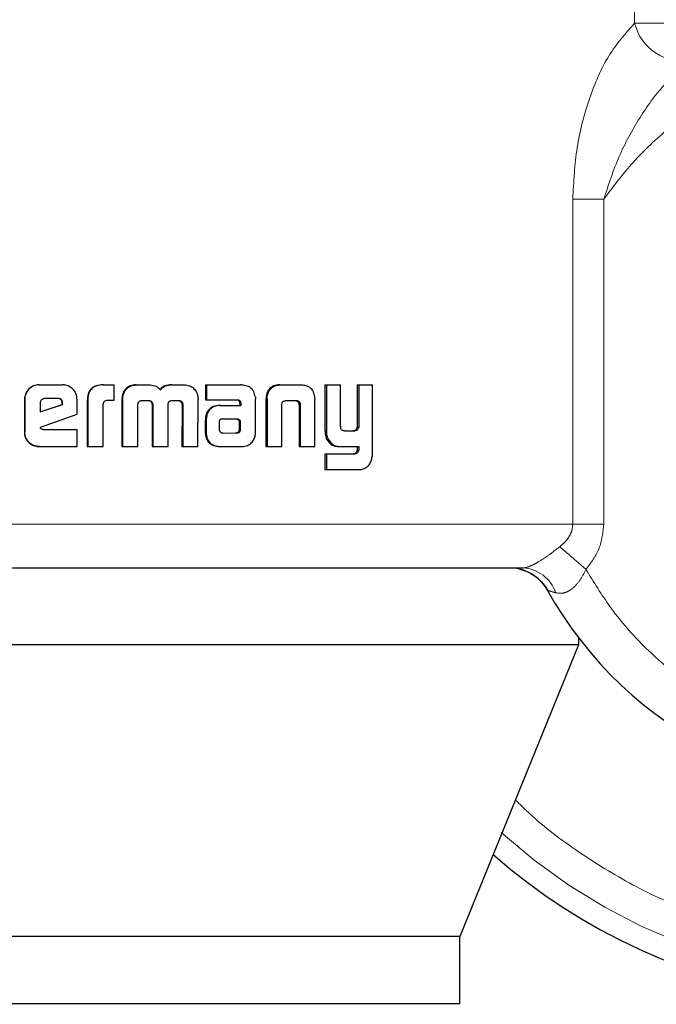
# Model space of a CAD drawing. Header units: millimetres. Extents: x 18 to 263, y 61 to 154.
# Tile 43 of 74: x 163.799 to 164.556, y 61.186 to 62.357. Entities that reach past the tile are written whole.
import ezdxf

# ---------------------------------------------------------------- set-up
doc = ezdxf.new("R2010")
doc.units = ezdxf.units.MM
doc.linetypes.add('PHANTOM', pattern=[12.7, 6.35, -1.27, 1.27, -1.27, 1.27, -1.27])

msp = doc.modelspace()

# ---------------------------------------------------------------- linework, layer by layer
at = {"color": 8, "linetype": 'PHANTOM', "lineweight": 18}
for p, q in [((164.53, 63.1452), (164.53, 62.3526)), ((164.53, 62.3526), (164.5708, 62.3526)), ((164.4566, 62.1434), (164.4566, 61.7571)), ((164.4935, 62.1434), (164.4566, 62.1434)), ((164.4935, 61.7571), (164.4935, 62.1434)), ((164.0935, 61.9052), (164.0921, 61.9052)), ((164.1314, 61.899), (164.1329, 61.899)), ((164.02, 61.8809), (164.0211, 61.8809)), ((164.0584, 61.8815), (164.0597, 61.8815)), ((164.1622, 61.868), (164.1639, 61.868)), ((164.1967, 61.8407), (164.1985, 61.8407)), ((164.4566, 61.7571), (163.7428, 61.7571)), ((164.4566, 61.7571), (164.4935, 61.7571))]:
    msp.add_line(p, q, dxfattribs=at)
at = {"color": 7, "linetype": 'Continuous', "lineweight": 25}
for p, q in [((163.8224, 61.9227), (163.8227, 61.9227)), ((163.8227, 61.9227), (163.8505, 61.9227)), ((163.8984, 61.9227), (163.899, 61.9227)), ((163.899, 61.9227), (163.9115, 61.9227)), ((163.9115, 61.9227), (163.9115, 61.9041)), ((163.9377, 61.9227), (163.9385, 61.9227)), ((163.9385, 61.9227), (163.9525, 61.9227)), ((163.98, 61.9227), (163.9809, 61.9227)), ((163.9809, 61.9227), (163.9948, 61.9227)), ((164.0203, 61.9227), (164.0203, 61.905)), ((164.0203, 61.9227), (164.0214, 61.9227)), ((164.0214, 61.9227), (164.0214, 61.905)), ((164.0214, 61.9227), (164.0619, 61.9227)), ((164.1084, 61.9227), (164.1099, 61.9227)), ((164.1099, 61.9227), (164.1339, 61.9227)), ((164.1622, 61.9227), (164.1622, 61.868)), ((164.1622, 61.9227), (164.1639, 61.9227)), ((164.1639, 61.9227), (164.1639, 61.868)), ((164.1639, 61.9227), (164.1808, 61.9227)), ((164.1808, 61.8738), (164.1808, 61.9227)), ((164.2004, 61.9227), (164.2004, 61.8726)), ((164.2004, 61.9227), (164.2023, 61.9227)), ((164.2023, 61.9227), (164.2023, 61.8726)), ((164.2023, 61.9227), (164.2187, 61.9227)), ((164.2187, 61.842), (164.2187, 61.9227)), ((163.8052, 61.9053), (163.8054, 61.9053)), ((163.8052, 61.9053), (163.8052, 61.8667)), ((163.8054, 61.9053), (163.8054, 61.8667)), ((163.8453, 61.9064), (163.8291, 61.9064)), ((163.8677, 61.8879), (163.8677, 61.9053)), ((163.8798, 61.9038), (163.8798, 61.8494)), ((163.8798, 61.9038), (163.8803, 61.9038)), ((163.8803, 61.9038), (163.8803, 61.8494)), ((163.9115, 61.9041), (163.9035, 61.9041)), ((163.9209, 61.9051), (163.9209, 61.8494)), ((163.9209, 61.9051), (163.9216, 61.9051)), ((163.9216, 61.9051), (163.9216, 61.8494)), ((163.924, 61.915), (163.9232, 61.915)), ((163.9448, 61.9041), (163.9537, 61.9041)), ((163.9804, 61.9041), (163.9883, 61.9041)), ((164.0113, 61.8494), (164.0114, 61.9051)), ((164.0203, 61.905), (164.0214, 61.905)), ((164.0214, 61.905), (164.0583, 61.905)), ((164.0796, 61.8666), (164.0797, 61.9055)), ((164.0921, 61.9052), (164.0921, 61.8494)), ((164.0923, 61.9086), (164.0937, 61.9086)), ((164.0935, 61.9052), (164.0935, 61.8494)), ((164.1165, 61.9041), (164.1273, 61.9041)), ((164.1498, 61.9086), (164.1501, 61.9052)), ((164.1501, 61.8494), (164.1501, 61.9052)), ((163.8239, 61.9014), (163.8239, 61.8906)), ((163.8239, 61.8906), (163.8503, 61.8995)), ((163.8239, 61.8907), (163.8499, 61.8995)), ((163.8503, 61.9013), (163.8499, 61.9013)), ((163.8499, 61.8995), (163.8499, 61.9013)), ((163.8503, 61.8995), (163.8499, 61.8995)), ((163.8503, 61.8995), (163.8503, 61.9013)), ((163.8988, 61.8494), (163.8988, 61.9001)), ((163.9399, 61.8494), (163.9397, 61.8985)), ((163.9567, 61.8993), (163.9567, 61.8494)), ((163.9567, 61.8993), (163.9576, 61.8993)), ((163.9576, 61.8993), (163.9576, 61.8494)), ((163.9758, 61.8494), (163.9758, 61.8993)), ((163.991, 61.9027), (163.992, 61.9027)), ((163.9924, 61.8985), (163.9922, 61.8494)), ((163.9924, 61.8985), (163.9934, 61.8985)), ((163.9934, 61.8985), (163.9932, 61.8494)), ((164.0372, 61.8982), (164.0384, 61.8982)), ((164.0384, 61.8982), (164.0621, 61.8982)), ((164.0607, 61.9022), (164.0607, 61.9012)), ((164.0607, 61.9022), (164.062, 61.9022)), ((164.0607, 61.9012), (164.062, 61.9012)), ((164.0609, 61.9001), (164.0609, 61.8982)), ((164.0609, 61.9001), (164.0621, 61.9001)), ((164.062, 61.9022), (164.062, 61.9012)), ((164.0621, 61.9001), (164.0621, 61.8982)), ((164.111, 61.8494), (164.111, 61.9)), ((164.1313, 61.9), (164.1328, 61.9)), ((164.1314, 61.899), (164.1314, 61.8494)), ((164.1329, 61.899), (164.1329, 61.8494)), ((163.8242, 61.8726), (163.8677, 61.8879)), ((164.02, 61.8809), (164.02, 61.8659)), ((164.0211, 61.8809), (164.0211, 61.8659)), ((164.0399, 61.882), (164.0391, 61.8818)), ((164.0409, 61.882), (164.0399, 61.882)), ((164.0572, 61.8821), (164.0409, 61.882)), ((163.8273, 61.8697), (163.8677, 61.8697)), ((163.8677, 61.8494), (163.8677, 61.8697)), ((164.0364, 61.8783), (164.0364, 61.8772)), ((164.0364, 61.8772), (164.0364, 61.8697)), ((164.0607, 61.8698), (164.0606, 61.8779)), ((164.0618, 61.8779), (164.0606, 61.8779)), ((164.062, 61.8698), (164.0607, 61.8698)), ((164.062, 61.8698), (164.0618, 61.8779)), ((164.2004, 61.8726), (164.2023, 61.8726)), ((163.8052, 61.8667), (163.8054, 61.8667)), ((164.02, 61.8659), (164.0211, 61.8659)), ((164.0203, 61.8626), (164.0214, 61.8626)), ((164.0409, 61.8654), (164.0562, 61.8655)), ((164.041, 61.8654), (164.0574, 61.8655)), ((164.0574, 61.8655), (164.0562, 61.8655)), ((164.061, 61.8669), (164.0597, 61.8669)), ((164.1645, 61.8577), (164.1662, 61.8577)), ((164.1853, 61.868), (164.1971, 61.868)), ((164.1964, 61.8681), (164.1982, 61.8681)), ((163.8227, 61.8494), (163.8224, 61.8494)), ((163.8227, 61.8494), (163.8677, 61.8494)), ((163.8798, 61.8494), (163.8803, 61.8494)), ((163.8803, 61.8494), (163.8988, 61.8494)), ((163.9209, 61.8494), (163.9216, 61.8494)), ((163.9216, 61.8494), (163.9399, 61.8494)), ((163.9567, 61.8494), (163.9576, 61.8494)), ((163.9576, 61.8494), (163.9758, 61.8494)), ((163.9922, 61.8494), (163.9932, 61.8494)), ((163.9932, 61.8494), (164.0113, 61.8494)), ((164.0381, 61.8494), (164.0393, 61.8494)), ((164.0393, 61.8494), (164.0637, 61.8494)), ((164.0921, 61.8494), (164.0935, 61.8494)), ((164.0935, 61.8494), (164.111, 61.8494)), ((164.1314, 61.8494), (164.1329, 61.8494)), ((164.1329, 61.8494), (164.1501, 61.8494)), ((164.1789, 61.8494), (164.1807, 61.8494)), ((164.1807, 61.8494), (164.2023, 61.8494)), ((164.2004, 61.8494), (164.2004, 61.8451)), ((164.2023, 61.8494), (164.2023, 61.8451)), ((164.1622, 61.8406), (164.1622, 61.822)), ((164.1622, 61.8406), (164.1639, 61.8406)), ((164.1639, 61.8406), (164.1639, 61.822)), ((164.1639, 61.8406), (164.1975, 61.8406)), ((164.2004, 61.8451), (164.2023, 61.8451)), ((164.1622, 61.822), (164.1639, 61.822)), ((164.1639, 61.822), (164.2031, 61.822)), ((164.4635, 61.6138), (162.9274, 61.6138)), ((164.4635, 61.6138), (164.3225, 61.2668)), ((164.4635, 61.6222), (164.4635, 61.6138)), ((164.3225, 61.2668), (163.0488, 61.2668)), ((164.3225, 61.1868), (164.3225, 61.2668)), ((164.3225, 61.1868), (163.0488, 61.1868))]:
    msp.add_line(p, q, dxfattribs=at)
at = {"color": 8, "linetype": 'PHANTOM', "lineweight": 18}
for centre, radius, start, end in [((164.5876, 62.367), 0.0593, 194.1112, 279.1062), ((164.8359, 61.9063), 0.6941, 227.9991, 0), ((164.3952, 61.6617), 0.0434, 18.5507, 87.08)]:
    msp.add_arc(centre, radius, start, end, dxfattribs=at)
at = {"color": 7, "linetype": 'Continuous', "lineweight": 25}
for centre, radius, start, end in [((164.8359, 61.9063), 0.4685, 209.1217, 56.7142), ((164.8359, 61.9063), 0.72, 228.7799, 0), ((164.3812, 61.653), 0.0521, 29.1217, 90)]:
    msp.add_arc(centre, radius, start, end, dxfattribs=at)
at = {"color": 8, "linetype": 'PHANTOM', "lineweight": 18}
for points, knots in [([(164.53, 62.3526), (164.5193, 62.3405), (164.4979, 62.3165), (164.4752, 62.2633), (164.4598, 62.2053), (164.4577, 62.164), (164.4566, 62.1434)], [0, 0, 0, 0, 0.250124, 0.499331, 0.749126, 1, 1, 1, 1]), ([(164.4723, 61.7034), (164.4815, 61.6883), (164.5007, 61.6567), (164.5386, 61.6129), (164.5855, 61.5715), (164.6423, 61.5355), (164.708, 61.5078), (164.7808, 61.4913), (164.8578, 61.4881), (164.9353, 61.4994), (165.009, 61.525), (165.0755, 61.563), (165.132, 61.6106), (165.1771, 61.6644), (165.2107, 61.7212), (165.2336, 61.7782), (165.247, 61.8332), (165.2529, 61.8862), (165.2522, 61.9397), (165.244, 61.9957), (165.2268, 62.0546), (165.1988, 62.1144), (165.159, 62.1724), (165.1073, 62.2252), (165.0448, 62.2694), (164.9738, 62.3019), (164.8978, 62.3206), (164.8209, 62.3248), (164.7468, 62.3153), (164.6787, 62.294), (164.6188, 62.2637), (164.5681, 62.227), (164.5262, 62.187), (164.5041, 62.1575), (164.4935, 62.1434)], [0, 0, 0, 0, 0.024626, 0.051455, 0.080502, 0.111688, 0.144811, 0.179531, 0.215376, 0.25177, 0.288076, 0.323673, 0.358006, 0.390637, 0.421263, 0.449718, 0.475951, 0.499998, 0.52406, 0.550308, 0.578778, 0.609419, 0.642062, 0.676405, 0.712009, 0.748318, 0.78471, 0.82055, 0.855261, 0.888371, 0.919543, 0.948576, 0.975389, 1, 1, 1, 1]), ([(164.4935, 62.1434), (164.4991, 62.1606), (164.5102, 62.1944), (164.535, 62.2399), (164.5634, 62.2798), (164.586, 62.2991), (164.597, 62.3085)], [0, 0, 0, 0, 0.265014, 0.521284, 0.766879, 1, 1, 1, 1]), ([(165.4907, 61.9063), (165.4902, 61.887), (165.4892, 61.847), (165.4805, 61.7855), (165.4651, 61.7203), (165.4409, 61.6519), (165.4063, 61.5813), (165.3643, 61.5171), (165.317, 61.4603), (165.2666, 61.4114), (165.2088, 61.3664), (165.1441, 61.3269), (165.0732, 61.2943), (164.9971, 61.27), (164.9174, 61.2549), (164.8359, 61.2498), (164.7544, 61.2549), (164.6747, 61.27), (164.5987, 61.2943), (164.5276, 61.3268), (164.4632, 61.3666), (164.4169, 61.4011), (164.3941, 61.4238), (164.3885, 61.4294)], [0, 0, 0, 0, 0.038195, 0.078918, 0.122126, 0.170129, 0.221696, 0.276885, 0.320981, 0.367142, 0.415234, 0.465063, 0.516374, 0.568856, 0.622148, 0.675856, 0.729563, 0.782855, 0.835338, 0.886648, 0.936478, 0.984569, 1, 1, 1, 1]), ([(164.4411, 61.7303), (164.4434, 61.7322), (164.4476, 61.7358), (164.4526, 61.7424), (164.456, 61.7496), (164.4564, 61.7547), (164.4566, 61.7571)], [0, 0, 0, 0, 0.276691, 0.532904, 0.771966, 1, 1, 1, 1]), ([(164.4723, 61.7034), (164.4783, 61.7114), (164.4902, 61.7274), (164.4924, 61.7472), (164.4935, 61.7571)], [0, 0, 0, 0, 0.500879, 1, 1, 1, 1]), ([(164.3975, 61.7051), (164.3985, 61.7052), (164.4007, 61.7053), (164.405, 61.7068), (164.41, 61.709), (164.4177, 61.7132), (164.4285, 61.7205), (164.4368, 61.7269), (164.4411, 61.7303)], [0, 0, 0, 0, 0.118401, 0.234247, 0.350618, 0.469017, 0.720981, 1, 1, 1, 1]), ([(164.4411, 61.7303), (164.4431, 61.7286), (164.4471, 61.7251), (164.4548, 61.7185), (164.4634, 61.7111), (164.4694, 61.7059), (164.4723, 61.7034)], [0, 0, 0, 0, 0.246736, 0.500007, 0.753276, 1, 1, 1, 1]), ([(164.4364, 61.6755), (164.4395, 61.6751), (164.4442, 61.6744), (164.451, 61.6771), (164.4575, 61.6813), (164.4654, 61.69), (164.47, 61.6988), (164.4723, 61.7034)], [0, 0, 0, 0, 0.248984, 0.36944, 0.488646, 0.733647, 1, 1, 1, 1]), ([(164.4267, 61.6784), (164.4268, 61.6783), (164.4271, 61.6783), (164.4296, 61.6775), (164.4337, 61.6763), (164.4364, 61.6755)], [0, 0, 0, 0, 0.24393, 0.491216, 1, 1, 1, 1])]:
    msp.add_open_spline(points, degree=3, knots=knots, dxfattribs=at)
at = {"color": 7, "linetype": 'Continuous', "lineweight": 25}
for points, knots in [([(163.8224, 61.9227), (163.8202, 61.9225), (163.8158, 61.922), (163.8105, 61.9183), (163.8067, 61.9134), (163.8053, 61.9088), (163.8052, 61.9061), (163.8052, 61.9053)], [0, 0, 0, 0, 0.241651, 0.484809, 0.698274, 0.917573, 1, 1, 1, 1]), ([(163.8227, 61.9227), (163.8205, 61.9225), (163.8161, 61.922), (163.8107, 61.9182), (163.8069, 61.9133), (163.8055, 61.9088), (163.8054, 61.9061), (163.8054, 61.9053)], [0, 0, 0, 0, 0.242858, 0.487206, 0.701498, 0.91994, 1, 1, 1, 1]), ([(163.8677, 61.9053), (163.8675, 61.9076), (163.8671, 61.912), (163.8633, 61.9174), (163.8584, 61.9212), (163.8539, 61.9226), (163.8512, 61.9227), (163.8505, 61.9227)], [0, 0, 0, 0, 0.242788, 0.486944, 0.700808, 0.920418, 1, 1, 1, 1]), ([(163.8984, 61.9227), (163.8957, 61.9225), (163.8914, 61.9223), (163.8859, 61.9197), (163.8826, 61.9161), (163.8801, 61.9107), (163.8799, 61.9065), (163.8798, 61.9038)], [0, 0, 0, 0, 0.264573, 0.426955, 0.590397, 0.738817, 1, 1, 1, 1]), ([(163.899, 61.9227), (163.8963, 61.9225), (163.892, 61.9223), (163.8865, 61.9196), (163.8831, 61.9161), (163.8807, 61.9107), (163.8805, 61.9065), (163.8803, 61.9038)], [0, 0, 0, 0, 0.266681, 0.429107, 0.592559, 0.741002, 1, 1, 1, 1]), ([(163.9377, 61.9227), (163.9355, 61.9225), (163.9316, 61.9222), (163.9265, 61.9192), (163.9243, 61.9164), (163.9232, 61.915)], [0, 0, 0, 0, 0.3841883, 0.690387, 1, 1, 1, 1]), ([(163.924, 61.915), (163.9254, 61.9168), (163.9281, 61.9201), (163.9335, 61.9224), (163.9369, 61.9226), (163.9385, 61.9227)], [0, 0, 0, 0, 0.4064119, 0.7245136, 1, 1, 1, 1]), ([(163.9525, 61.9227), (163.9551, 61.9225), (163.9591, 61.9223), (163.9639, 61.9198), (163.9658, 61.9176), (163.9667, 61.9163), (163.9667, 61.9162)], [0, 0, 0, 0, 0.483323, 0.726048, 0.969936, 1, 1, 1, 1]), ([(163.98, 61.9227), (163.9772, 61.9225), (163.9732, 61.9223), (163.9682, 61.9196), (163.9666, 61.9173), (163.9659, 61.9162)], [0, 0, 0, 0, 0.500171, 0.750196, 1, 1, 1, 1]), ([(163.9667, 61.9162), (163.9675, 61.9173), (163.9691, 61.9196), (163.9741, 61.9223), (163.9782, 61.9225), (163.9809, 61.9227)], [0, 0, 0, 0, 0.249419, 0.499467, 1, 1, 1, 1]), ([(163.9948, 61.9227), (163.997, 61.9225), (164.0008, 61.9222), (164.0059, 61.9192), (164.008, 61.9164), (164.009, 61.915)], [0, 0, 0, 0, 0.385737, 0.692182, 1, 1, 1, 1]), ([(164.0649, 61.9224), (164.0644, 61.9225), (164.0634, 61.9226), (164.0624, 61.9227), (164.0619, 61.9227)], [0, 0, 0, 0, 0.500473, 1, 1, 1, 1]), ([(164.0794, 61.9087), (164.0789, 61.9107), (164.0781, 61.9143), (164.075, 61.9184), (164.0707, 61.9213), (164.0671, 61.922), (164.0649, 61.9224)], [0, 0, 0, 0, 0.282974, 0.488492, 0.693741, 1, 1, 1, 1]), ([(164.1084, 61.9227), (164.1059, 61.9225), (164.1019, 61.9222), (164.0971, 61.9192), (164.094, 61.9153), (164.0928, 61.9114), (164.0924, 61.909), (164.0923, 61.9086)], [0, 0, 0, 0, 0.32828, 0.515883, 0.703929, 0.942648, 1, 1, 1, 1]), ([(164.0937, 61.9086), (164.0942, 61.9107), (164.0949, 61.9143), (164.0979, 61.9186), (164.102, 61.9215), (164.1062, 61.9226), (164.109, 61.9226), (164.1099, 61.9227)], [0, 0, 0, 0, 0.259945, 0.447476, 0.635303, 0.880865, 1, 1, 1, 1]), ([(164.1339, 61.9227), (164.1358, 61.9226), (164.1387, 61.9224), (164.1423, 61.921), (164.1447, 61.9194), (164.1467, 61.9172), (164.1488, 61.9137), (164.1494, 61.9106), (164.1498, 61.9086)], [0, 0, 0, 0, 0.250378, 0.375664, 0.500804, 0.622406, 0.750729, 1, 1, 1, 1]), ([(163.8291, 61.9064), (163.8284, 61.9063), (163.827, 61.9061), (163.8253, 61.9049), (163.8242, 61.9034), (163.824, 61.9021), (163.8239, 61.9015), (163.8239, 61.9014)], [0, 0, 0, 0, 0.2719133, 0.5193407, 0.7554286, 0.9650539, 1, 1, 1, 1]), ([(163.8499, 61.9013), (163.8499, 61.9021), (163.8498, 61.9035), (163.8489, 61.905), (163.8478, 61.9058), (163.8465, 61.9063), (163.8455, 61.9063), (163.8449, 61.9064)], [0, 0, 0, 0, 0.31758, 0.474625, 0.632155, 0.786743, 1, 1, 1, 1]), ([(163.8503, 61.9013), (163.8503, 61.902), (163.8502, 61.9032), (163.8495, 61.9047), (163.8485, 61.9057), (163.8471, 61.9063), (163.846, 61.9063), (163.8453, 61.9064)], [0, 0, 0, 0, 0.2733344, 0.4361848, 0.6005705, 0.7495978, 1, 1, 1, 1]), ([(163.9035, 61.9041), (163.9029, 61.904), (163.9016, 61.9038), (163.9001, 61.903), (163.8992, 61.9019), (163.8988, 61.9009), (163.8988, 61.9003), (163.8988, 61.9001)], [0, 0, 0, 0, 0.279053, 0.561621, 0.734953, 0.908816, 1, 1, 1, 1]), ([(163.9232, 61.915), (163.9226, 61.9138), (163.9215, 61.9116), (163.921, 61.9082), (163.9209, 61.9061), (163.9209, 61.9051)], [0, 0, 0, 0, 0.391796, 0.692713, 1, 1, 1, 1]), ([(163.924, 61.915), (163.9233, 61.9138), (163.9222, 61.9116), (163.9217, 61.9082), (163.9216, 61.9061), (163.9216, 61.9051)], [0, 0, 0, 0, 0.395632, 0.694715, 1, 1, 1, 1]), ([(163.9398, 61.8997), (163.9401, 61.9006), (163.9405, 61.902), (163.9418, 61.9033), (163.9432, 61.904), (163.9443, 61.904), (163.9448, 61.9041)], [0, 0, 0, 0, 0.369173, 0.567783, 0.766328, 1, 1, 1, 1]), ([(163.9528, 61.9041), (163.9535, 61.9039), (163.9546, 61.9035), (163.9559, 61.9024), (163.9565, 61.9011), (163.9567, 61.9001), (163.9567, 61.8995), (163.9567, 61.8993)], [0, 0, 0, 0, 0.326589, 0.527903, 0.729272, 0.942532, 1, 1, 1, 1]), ([(163.9537, 61.9041), (163.9544, 61.9039), (163.9555, 61.9035), (163.9567, 61.9024), (163.9574, 61.9012), (163.9575, 61.9001), (163.9576, 61.8995), (163.9576, 61.8993)], [0, 0, 0, 0, 0.326459, 0.527509, 0.728848, 0.941248, 1, 1, 1, 1]), ([(163.9758, 61.8993), (163.9758, 61.9), (163.9759, 61.9012), (163.9768, 61.9026), (163.9777, 61.9033), (163.9783, 61.9036), (163.9785, 61.9037)], [0, 0, 0, 0, 0.369438, 0.615515, 0.86109, 1, 1, 1, 1]), ([(163.9785, 61.9037), (163.9787, 61.9037), (163.9791, 61.9039), (163.9798, 61.904), (163.9802, 61.9041), (163.9804, 61.9041)], [0, 0, 0, 0, 0.337455, 0.668167, 1, 1, 1, 1]), ([(163.9873, 61.9041), (163.9879, 61.9041), (163.9888, 61.904), (163.9901, 61.9036), (163.9907, 61.903), (163.991, 61.9027)], [0, 0, 0, 0, 0.37986, 0.700521, 1, 1, 1, 1]), ([(163.9883, 61.9041), (163.9888, 61.9041), (163.9897, 61.904), (163.9911, 61.9036), (163.9917, 61.903), (163.992, 61.9027)], [0, 0, 0, 0, 0.344289, 0.692504, 1, 1, 1, 1]), ([(164.009, 61.915), (164.0098, 61.9134), (164.0109, 61.9111), (164.0113, 61.9076), (164.0114, 61.9059), (164.0114, 61.9051)], [0, 0, 0, 0, 0.499166, 0.749512, 1, 1, 1, 1]), ([(164.057, 61.905), (164.0578, 61.9049), (164.059, 61.9046), (164.0601, 61.9037), (164.0606, 61.9029), (164.0607, 61.9024), (164.0607, 61.9022)], [0, 0, 0, 0, 0.480115, 0.711864, 0.875303, 1, 1, 1, 1]), ([(164.0583, 61.905), (164.0587, 61.9049), (164.0595, 61.9048), (164.0606, 61.9043), (164.0614, 61.9036), (164.0618, 61.9029), (164.0619, 61.9024), (164.062, 61.9022)], [0, 0, 0, 0, 0.265221, 0.532146, 0.718791, 0.867212, 1, 1, 1, 1]), ([(164.0794, 61.9087), (164.0795, 61.9083), (164.0796, 61.9077), (164.0796, 61.9066), (164.0797, 61.9059), (164.0797, 61.9055)], [0, 0, 0, 0, 0.3085976, 0.6169758, 1, 1, 1, 1]), ([(164.0923, 61.9086), (164.0923, 61.908), (164.0921, 61.9069), (164.0921, 61.9057), (164.0921, 61.9052)], [0, 0, 0, 0, 0.500012, 1, 1, 1, 1]), ([(164.0935, 61.9052), (164.0935, 61.9055), (164.0935, 61.9062), (164.0936, 61.9073), (164.0937, 61.9081), (164.0937, 61.9086)], [0, 0, 0, 0, 0.292057, 0.584194, 1, 1, 1, 1]), ([(164.111, 61.9), (164.1111, 61.9007), (164.1113, 61.9017), (164.1123, 61.9029), (164.1136, 61.9037), (164.1151, 61.904), (164.1161, 61.9041), (164.1165, 61.9041)], [0, 0, 0, 0, 0.237961, 0.403514, 0.568015, 0.841516, 1, 1, 1, 1]), ([(164.1258, 61.9041), (164.1266, 61.904), (164.1279, 61.904), (164.1296, 61.9032), (164.1306, 61.9021), (164.1311, 61.901), (164.1312, 61.9003), (164.1313, 61.9)], [0, 0, 0, 0, 0.345089, 0.539553, 0.735467, 0.907055, 1, 1, 1, 1]), ([(164.1273, 61.9041), (164.1279, 61.9041), (164.1291, 61.904), (164.1307, 61.9035), (164.1319, 61.9025), (164.1326, 61.9013), (164.1327, 61.9004), (164.1328, 61.9)], [0, 0, 0, 0, 0.247649, 0.49778, 0.672729, 0.848197, 1, 1, 1, 1]), ([(163.9397, 61.8985), (163.9397, 61.8986), (163.9397, 61.8988), (163.9398, 61.8992), (163.9398, 61.8995), (163.9398, 61.8997)], [0, 0, 0, 0, 0.259755, 0.519311, 1, 1, 1, 1]), ([(163.991, 61.9027), (163.9914, 61.9023), (163.9921, 61.9013), (163.9923, 61.8998), (163.9924, 61.8988), (163.9924, 61.8985)], [0, 0, 0, 0, 0.365371, 0.814839, 1, 1, 1, 1]), ([(163.992, 61.9027), (163.9924, 61.9023), (163.9931, 61.9013), (163.9933, 61.8998), (163.9933, 61.8988), (163.9934, 61.8985)], [0, 0, 0, 0, 0.364809, 0.811917, 1, 1, 1, 1]), ([(164.0372, 61.8982), (164.0346, 61.898), (164.0303, 61.8977), (164.0252, 61.8946), (164.022, 61.8907), (164.0203, 61.886), (164.0201, 61.8826), (164.02, 61.8809)], [0, 0, 0, 0, 0.286541, 0.465525, 0.644832, 0.81412, 1, 1, 1, 1]), ([(164.0384, 61.8982), (164.0357, 61.898), (164.0315, 61.8977), (164.0263, 61.8946), (164.0231, 61.8907), (164.0214, 61.8859), (164.0212, 61.8826), (164.0211, 61.8809)], [0, 0, 0, 0, 0.288793, 0.467652, 0.646809, 0.816011, 1, 1, 1, 1]), ([(164.0607, 61.9012), (164.0607, 61.9011), (164.0608, 61.9008), (164.0609, 61.9005), (164.0609, 61.9002), (164.0609, 61.9001)], [0, 0, 0, 0, 0.3562576, 0.6759004, 1, 1, 1, 1]), ([(164.062, 61.9012), (164.062, 61.9011), (164.0621, 61.9008), (164.0621, 61.9005), (164.0621, 61.9002), (164.0621, 61.9001)], [0, 0, 0, 0, 0.359909, 0.677719, 1, 1, 1, 1]), ([(164.1313, 61.9), (164.1313, 61.8999), (164.1313, 61.8997), (164.1314, 61.8993), (164.1314, 61.8991), (164.1314, 61.899)], [0, 0, 0, 0, 0.3569075, 0.6757492, 1, 1, 1, 1]), ([(164.1328, 61.9), (164.1328, 61.8999), (164.1329, 61.8997), (164.1329, 61.8993), (164.1329, 61.8991), (164.1329, 61.899)], [0, 0, 0, 0, 0.356945, 0.675709, 1, 1, 1, 1]), ([(164.0391, 61.8818), (164.0388, 61.8818), (164.0381, 61.8816), (164.0374, 61.8811), (164.0367, 61.8801), (164.0365, 61.8791), (164.0364, 61.8785), (164.0364, 61.8783)], [0, 0, 0, 0, 0.216572, 0.400069, 0.583167, 0.901261, 1, 1, 1, 1]), ([(164.0584, 61.8815), (164.0581, 61.8817), (164.0575, 61.882), (164.0567, 61.882), (164.0562, 61.8821), (164.056, 61.8821)], [0, 0, 0, 0, 0.43707, 0.717273, 1, 1, 1, 1]), ([(164.0597, 61.8815), (164.0593, 61.8817), (164.0588, 61.882), (164.0579, 61.882), (164.0575, 61.8821), (164.0572, 61.8821)], [0, 0, 0, 0, 0.435638, 0.716572, 1, 1, 1, 1]), ([(164.0606, 61.8779), (164.0606, 61.8783), (164.0606, 61.8789), (164.0604, 61.8797), (164.0601, 61.8804), (164.0593, 61.8809), (164.0587, 61.8813), (164.0584, 61.8815)], [0, 0, 0, 0, 0.263597, 0.411825, 0.516058, 0.740968, 1, 1, 1, 1]), ([(164.0618, 61.8779), (164.0618, 61.8783), (164.0618, 61.8789), (164.0617, 61.8797), (164.0614, 61.8804), (164.0606, 61.8809), (164.06, 61.8813), (164.0597, 61.8815)], [0, 0, 0, 0, 0.2632234, 0.4108805, 0.5147885, 0.7373378, 1, 1, 1, 1]), ([(163.8273, 61.8697), (163.8267, 61.8697), (163.8259, 61.8698), (163.825, 61.8702), (163.8246, 61.8707), (163.8243, 61.8715), (163.8242, 61.8721), (163.8242, 61.8726)], [0, 0, 0, 0, 0.368551, 0.51006, 0.608717, 0.738404, 1, 1, 1, 1]), ([(164.0364, 61.8697), (164.0365, 61.8693), (164.0365, 61.8685), (164.037, 61.8677), (164.0373, 61.8673), (164.0374, 61.8672)], [0, 0, 0, 0, 0.394694, 0.861114, 1, 1, 1, 1]), ([(164.0597, 61.8669), (164.0599, 61.8672), (164.0603, 61.8678), (164.0606, 61.8687), (164.0607, 61.8694), (164.0607, 61.8698)], [0, 0, 0, 0, 0.332655, 0.667733, 1, 1, 1, 1]), ([(164.061, 61.8669), (164.0611, 61.8672), (164.0615, 61.8678), (164.0619, 61.8687), (164.062, 61.8694), (164.062, 61.8698)], [0, 0, 0, 0, 0.332235, 0.667351, 1, 1, 1, 1]), ([(164.1853, 61.868), (164.1847, 61.868), (164.1836, 61.8681), (164.1824, 61.8689), (164.1814, 61.87), (164.1809, 61.8717), (164.1808, 61.8731), (164.1808, 61.8738)], [0, 0, 0, 0, 0.2316314, 0.3868811, 0.5428084, 0.7447992, 1, 1, 1, 1]), ([(164.2004, 61.8726), (164.2003, 61.8719), (164.2, 61.8707), (164.199, 61.8693), (164.1978, 61.8685), (164.1969, 61.8682), (164.1964, 61.8681)], [0, 0, 0, 0, 0.313403, 0.530435, 0.747782, 1, 1, 1, 1]), ([(164.2023, 61.8726), (164.2021, 61.8719), (164.2019, 61.8708), (164.2009, 61.8694), (164.1997, 61.8685), (164.1987, 61.8682), (164.1982, 61.8681)], [0, 0, 0, 0, 0.292462, 0.511518, 0.731142, 1, 1, 1, 1]), ([(163.8052, 61.8667), (163.8054, 61.8644), (163.8058, 61.8599), (163.8096, 61.8545), (163.8145, 61.8508), (163.819, 61.8495), (163.8217, 61.8494), (163.8224, 61.8494)], [0, 0, 0, 0, 0.245163, 0.49214, 0.703194, 0.92196, 1, 1, 1, 1]), ([(163.8227, 61.8494), (163.8205, 61.8496), (163.816, 61.85), (163.8106, 61.8539), (163.8068, 61.8588), (163.8055, 61.8633), (163.8054, 61.866), (163.8054, 61.8667)], [0, 0, 0, 0, 0.246552, 0.494895, 0.706886, 0.924831, 1, 1, 1, 1]), ([(164.02, 61.8659), (164.02, 61.8654), (164.0201, 61.8643), (164.0202, 61.8632), (164.0203, 61.8626)], [0, 0, 0, 0, 0.500014, 1, 1, 1, 1]), ([(164.0203, 61.8626), (164.0209, 61.8603), (164.0219, 61.8565), (164.0258, 61.8525), (164.0307, 61.85), (164.035, 61.8494), (164.0378, 61.8494), (164.0381, 61.8494)], [0, 0, 0, 0, 0.2830047, 0.4703186, 0.6568066, 0.9602471, 1, 1, 1, 1]), ([(164.0211, 61.8659), (164.0211, 61.8656), (164.0211, 61.8649), (164.0212, 61.8638), (164.0213, 61.8631), (164.0214, 61.8626)], [0, 0, 0, 0, 0.304928, 0.609953, 1, 1, 1, 1]), ([(164.0214, 61.8626), (164.022, 61.8603), (164.023, 61.8565), (164.0269, 61.8525), (164.0318, 61.85), (164.0362, 61.8494), (164.0389, 61.8494), (164.0393, 61.8494)], [0, 0, 0, 0, 0.2810335, 0.4682929, 0.6547041, 0.9589639, 1, 1, 1, 1]), ([(164.0374, 61.8672), (164.0377, 61.8668), (164.0383, 61.8662), (164.0393, 61.8658), (164.0398, 61.8657), (164.0401, 61.8656)], [0, 0, 0, 0, 0.467503, 0.730277, 1, 1, 1, 1]), ([(164.0401, 61.8656), (164.0402, 61.8655), (164.0404, 61.8655), (164.0407, 61.8654), (164.0409, 61.8654), (164.041, 61.8654)], [0, 0, 0, 0, 0.360698, 0.676623, 1, 1, 1, 1]), ([(164.0562, 61.8655), (164.0566, 61.8655), (164.0575, 61.8656), (164.0587, 61.866), (164.0594, 61.8666), (164.0597, 61.8669)], [0, 0, 0, 0, 0.339495, 0.681383, 1, 1, 1, 1]), ([(164.0574, 61.8655), (164.0579, 61.8655), (164.0587, 61.8656), (164.06, 61.866), (164.0606, 61.8666), (164.061, 61.8669)], [0, 0, 0, 0, 0.340099, 0.682644, 1, 1, 1, 1]), ([(164.0637, 61.8494), (164.0659, 61.8496), (164.0699, 61.85), (164.0748, 61.8535), (164.078, 61.8579), (164.079, 61.8614), (164.0794, 61.8632)], [0, 0, 0, 0, 0.296843, 0.534208, 0.771652, 1, 1, 1, 1]), ([(164.0794, 61.8632), (164.0795, 61.8635), (164.0796, 61.8642), (164.0796, 61.8653), (164.0796, 61.8661), (164.0796, 61.8666)], [0, 0, 0, 0, 0.294894, 0.589896, 1, 1, 1, 1]), ([(164.1622, 61.868), (164.1623, 61.8666), (164.1624, 61.8642), (164.163, 61.8607), (164.164, 61.8587), (164.1645, 61.8577)], [0, 0, 0, 0, 0.372647, 0.679195, 1, 1, 1, 1]), ([(164.1639, 61.868), (164.1639, 61.8666), (164.164, 61.8642), (164.1647, 61.8606), (164.1657, 61.8587), (164.1662, 61.8577)], [0, 0, 0, 0, 0.376272, 0.681058, 1, 1, 1, 1]), ([(164.1645, 61.8577), (164.1661, 61.8555), (164.1686, 61.8518), (164.1741, 61.8496), (164.1773, 61.8494), (164.1789, 61.8494)], [0, 0, 0, 0, 0.4293474, 0.7162274, 1, 1, 1, 1]), ([(164.1662, 61.8577), (164.1678, 61.8555), (164.1703, 61.8518), (164.1759, 61.8496), (164.1791, 61.8494), (164.1807, 61.8494)], [0, 0, 0, 0, 0.432486, 0.722614, 1, 1, 1, 1]), ([(164.1964, 61.8681), (164.1962, 61.8681), (164.196, 61.868), (164.1957, 61.868), (164.1955, 61.868), (164.1953, 61.868)], [0, 0, 0, 0, 0.357102, 0.678141, 1, 1, 1, 1]), ([(164.1982, 61.8681), (164.198, 61.8681), (164.1978, 61.868), (164.1975, 61.868), (164.1973, 61.868), (164.1971, 61.868)], [0, 0, 0, 0, 0.359534, 0.678393, 1, 1, 1, 1]), ([(164.1967, 61.8407), (164.1966, 61.8407), (164.1964, 61.8406), (164.1961, 61.8406), (164.1959, 61.8406), (164.1957, 61.8406)], [0, 0, 0, 0, 0.354159, 0.674756, 1, 1, 1, 1]), ([(164.2004, 61.8451), (164.2003, 61.8443), (164.2, 61.8431), (164.1989, 61.8417), (164.1978, 61.8411), (164.197, 61.8408), (164.1967, 61.8407)], [0, 0, 0, 0, 0.352941, 0.590286, 0.826654, 1, 1, 1, 1]), ([(164.1985, 61.8407), (164.1984, 61.8407), (164.1982, 61.8406), (164.1979, 61.8406), (164.1977, 61.8406), (164.1975, 61.8406)], [0, 0, 0, 0, 0.355726, 0.675036, 1, 1, 1, 1]), ([(164.2023, 61.8451), (164.2021, 61.8444), (164.2018, 61.8432), (164.2009, 61.8419), (164.1997, 61.8411), (164.1989, 61.8409), (164.1985, 61.8407)], [0, 0, 0, 0, 0.316214, 0.554886, 0.793088, 1, 1, 1, 1]), ([(164.2065, 61.8224), (164.2085, 61.8231), (164.212, 61.8244), (164.2156, 61.8287), (164.2176, 61.8333), (164.2182, 61.8366), (164.2185, 61.8383)], [0, 0, 0, 0, 0.315358, 0.54561, 0.774786, 1, 1, 1, 1]), ([(164.2185, 61.8383), (164.2185, 61.8386), (164.2186, 61.8393), (164.2187, 61.8405), (164.2187, 61.8414), (164.2187, 61.842)], [0, 0, 0, 0, 0.275141, 0.550428, 1, 1, 1, 1]), ([(164.2031, 61.822), (164.2034, 61.822), (164.204, 61.822), (164.2052, 61.8221), (164.206, 61.8223), (164.2065, 61.8224)], [0, 0, 0, 0, 0.260242, 0.520406, 1, 1, 1, 1]), ([(163.7428, 61.7051), (163.7823, 61.7051), (163.8619, 61.7051), (163.98, 61.7051), (164.0954, 61.7051), (164.2051, 61.7051), (164.3074, 61.7051), (164.3676, 61.7051), (164.3975, 61.7051)], [0, 0, 0, 0, 0.164147, 0.330858, 0.499101, 0.667587, 0.834908, 1, 1, 1, 1]), ([(164.3946, 61.7033), (164.398, 61.7022), (164.4047, 61.7), (164.4136, 61.6942), (164.4213, 61.687), (164.425, 61.6812), (164.4268, 61.6783)], [0, 0, 0, 0, 0.252841, 0.507011, 0.757586, 1, 1, 1, 1])]:
    msp.add_open_spline(points, degree=3, knots=knots, dxfattribs=at)

doc.saveas('drawing.dxf')
